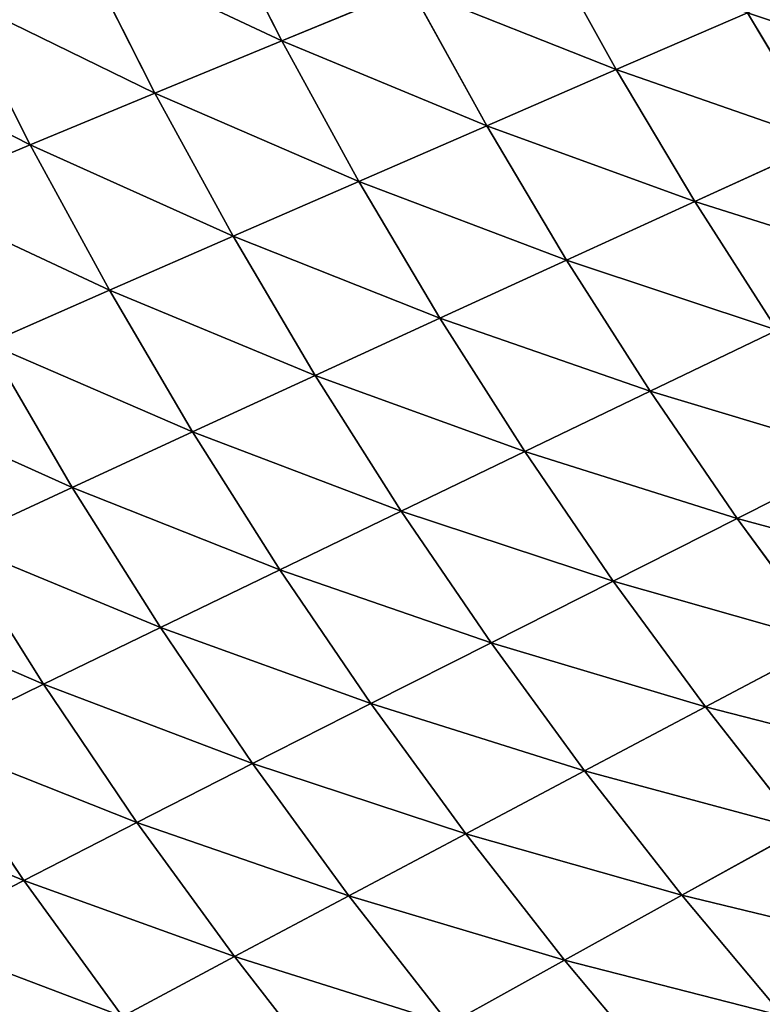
# Model space of a CAD drawing. Extents: x 0 to 500, y 0 to 390.
# Tile 149 of 256: x 68 to 87, y 99 to 123. Entities that reach past the tile are written whole.
import ezdxf

# ---------------------------------------------------------------- set-up
doc = ezdxf.new("R2010")
doc.units = 0
doc.header["$LTSCALE"] = 25.4
doc.layers.get('0').update_dxf_attribs({"linetype": 'CONTINUOUS'})

# ---------------------------------------------------------------- blocks, each defined once
blk = doc.blocks.new('ATLANTA505_-_S_STL')
at = {"color": 0}
for p, q in [((68.386, 61.96, 287.931), (65.636, 64.503, 289.35)), ((68.386, 61.96, 287.931), (65.636, 64.503, 289.35)), ((66.033, 61.914, 284.437), (68.386, 61.96, 287.931)), ((66.033, 61.914, 284.437), (68.386, 61.96, 287.931)), ((68.879, 59.503, 283.044), (66.033, 61.914, 284.437)), ((68.879, 59.503, 283.044), (66.033, 61.914, 284.437)), ((68.386, 61.96, 287.931), (70.843, 62.015, 291.325)), ((68.386, 61.96, 287.931), (70.843, 62.015, 291.325)), ((71.205, 59.547, 286.487), (68.386, 61.96, 287.931)), ((71.205, 59.547, 286.487), (68.386, 61.96, 287.931)), ((73.632, 59.599, 289.832), (70.843, 62.015, 291.325)), ((73.632, 59.599, 289.832), (70.843, 62.015, 291.325)), ((73.632, 59.599, 289.832), (76.16, 59.658, 293.081)), ((73.632, 59.599, 289.832), (76.16, 59.658, 293.081)), ((66.655, 59.466, 279.502), (68.879, 59.503, 283.044)), ((66.655, 59.466, 279.502), (68.879, 59.503, 283.044)), ((66.655, 59.466, 279.502), (69.593, 57.185, 278.138)), ((66.655, 59.466, 279.502), (69.593, 57.185, 278.138)), ((68.879, 59.503, 283.044), (71.205, 59.547, 286.487)), ((68.879, 59.503, 283.044), (71.205, 59.547, 286.487)), ((71.79, 57.219, 281.627), (68.879, 59.503, 283.044)), ((71.79, 57.219, 281.627), (68.879, 59.503, 283.044)), ((71.205, 59.547, 286.487), (73.632, 59.599, 289.832)), ((71.205, 59.547, 286.487), (73.632, 59.599, 289.832)), ((74.087, 57.261, 285.018), (71.205, 59.547, 286.487)), ((74.087, 57.261, 285.018), (71.205, 59.547, 286.487)), ((76.484, 57.31, 288.314), (73.632, 59.599, 289.832)), ((76.484, 57.31, 288.314), (73.632, 59.599, 289.832)), ((67.496, 57.16, 274.552), (69.593, 57.185, 278.138)), ((67.496, 57.16, 274.552), (69.593, 57.185, 278.138)), ((69.593, 57.185, 278.138), (71.79, 57.219, 281.627)), ((69.593, 57.185, 278.138), (71.79, 57.219, 281.627)), ((69.593, 57.185, 278.138), (72.592, 55.029, 276.754)), ((69.593, 57.185, 278.138), (72.592, 55.029, 276.754)), ((71.79, 57.219, 281.627), (74.087, 57.261, 285.018)), ((71.79, 57.219, 281.627), (74.087, 57.261, 285.018)), ((74.762, 55.06, 280.187), (71.79, 57.219, 281.627)), ((74.762, 55.06, 280.187), (71.79, 57.219, 281.627)), ((74.087, 57.261, 285.018), (76.484, 57.31, 288.314)), ((74.087, 57.261, 285.018), (76.484, 57.31, 288.314)), ((77.029, 55.099, 283.525), (74.087, 57.261, 285.018)), ((77.029, 55.099, 283.525), (74.087, 57.261, 285.018)), ((76.484, 57.31, 288.314), (78.978, 57.367, 291.514)), ((76.484, 57.31, 288.314), (78.978, 57.367, 291.514)), ((79.393, 55.146, 286.769), (76.484, 57.31, 288.314)), ((79.393, 55.146, 286.769), (76.484, 57.31, 288.314)), ((78.978, 57.367, 291.514), (81.853, 55.2, 289.92)), ((78.978, 57.367, 291.514), (81.853, 55.2, 289.92)), ((68.547, 54.992, 269.597), (65.5, 57.143, 270.866)), ((68.547, 54.992, 269.597), (65.5, 57.143, 270.866)), ((70.52, 55.006, 273.224), (67.496, 57.16, 274.552)), ((70.52, 55.006, 273.224), (67.496, 57.16, 274.552)), ((81.853, 55.2, 289.92), (84.408, 55.262, 292.979)), ((81.853, 55.2, 289.92), (84.408, 55.262, 292.979)), ((66.674, 54.986, 265.873), (68.547, 54.992, 269.597)), ((66.674, 54.986, 265.873), (68.547, 54.992, 269.597)), ((68.547, 54.992, 269.597), (70.52, 55.006, 273.224)), ((68.547, 54.992, 269.597), (70.52, 55.006, 273.224)), ((71.653, 52.961, 268.31), (68.547, 54.992, 269.597)), ((71.653, 52.961, 268.31), (68.547, 54.992, 269.597)), ((70.52, 55.006, 273.224), (72.592, 55.029, 276.754)), ((70.52, 55.006, 273.224), (72.592, 55.029, 276.754)), ((73.602, 52.973, 271.876), (70.52, 55.006, 273.224)), ((73.602, 52.973, 271.876), (70.52, 55.006, 273.224)), ((72.592, 55.029, 276.754), (74.762, 55.06, 280.187)), ((72.592, 55.029, 276.754), (74.762, 55.06, 280.187)), ((72.592, 55.029, 276.754), (75.647, 52.993, 275.348)), ((72.592, 55.029, 276.754), (75.647, 52.993, 275.348)), ((74.762, 55.06, 280.187), (77.029, 55.099, 283.525)), ((74.762, 55.06, 280.187), (77.029, 55.099, 283.525)), ((77.788, 53.021, 278.725), (74.762, 55.06, 280.187)), ((77.788, 53.021, 278.725), (74.762, 55.06, 280.187)), ((77.029, 55.099, 283.525), (79.393, 55.146, 286.769)), ((77.029, 55.099, 283.525), (79.393, 55.146, 286.769)), ((80.024, 53.058, 282.009), (77.029, 55.099, 283.525)), ((80.024, 53.058, 282.009), (77.029, 55.099, 283.525)), ((79.393, 55.146, 286.769), (81.853, 55.2, 289.92)), ((79.393, 55.146, 286.769), (81.853, 55.2, 289.92)), ((82.354, 53.102, 285.201), (79.393, 55.146, 286.769)), ((82.354, 53.102, 285.201), (79.393, 55.146, 286.769)), ((81.853, 55.2, 289.92), (84.779, 53.153, 288.301)), ((81.853, 55.2, 289.92), (84.779, 53.153, 288.301)), ((75.647, 52.993, 275.348), (77.788, 53.021, 278.725)), ((75.647, 52.993, 275.348), (77.788, 53.021, 278.725)), ((77.788, 53.021, 278.725), (80.024, 53.058, 282.009)), ((77.788, 53.021, 278.725), (80.024, 53.058, 282.009)), ((80.864, 51.101, 277.242), (77.788, 53.021, 278.725)), ((80.864, 51.101, 277.242), (77.788, 53.021, 278.725)), ((80.024, 53.058, 282.009), (82.354, 53.102, 285.201)), ((80.024, 53.058, 282.009), (82.354, 53.102, 285.201)), ((83.068, 51.134, 280.47), (80.024, 53.058, 282.009)), ((83.068, 51.134, 280.47), (80.024, 53.058, 282.009)), ((82.354, 53.102, 285.201), (84.779, 53.153, 288.301)), ((82.354, 53.102, 285.201), (84.779, 53.153, 288.301)), ((85.364, 51.175, 283.609), (82.354, 53.102, 285.201)), ((85.364, 51.175, 283.609), (82.354, 53.102, 285.201)), ((84.779, 53.153, 288.301), (87.296, 53.212, 291.312)), ((84.779, 53.153, 288.301), (87.296, 53.212, 291.312)), ((84.779, 53.153, 288.301), (87.751, 51.224, 286.658)), ((84.779, 53.153, 288.301), (87.751, 51.224, 286.658)), ((69.801, 52.958, 264.647), (71.653, 52.961, 268.31)), ((69.801, 52.958, 264.647), (71.653, 52.961, 268.31)), ((71.653, 52.961, 268.31), (73.602, 52.973, 271.876)), ((71.653, 52.961, 268.31), (73.602, 52.973, 271.876)), ((74.812, 51.048, 267.005), (71.653, 52.961, 268.31)), ((74.812, 51.048, 267.005), (71.653, 52.961, 268.31)), ((73.602, 52.973, 271.876), (75.647, 52.993, 275.348)), ((73.602, 52.973, 271.876), (75.647, 52.993, 275.348)), ((76.735, 51.057, 270.51), (73.602, 52.973, 271.876)), ((76.735, 51.057, 270.51), (73.602, 52.973, 271.876)), ((75.647, 52.993, 275.348), (78.753, 51.075, 273.922)), ((75.647, 52.993, 275.348), (78.753, 51.075, 273.922)), ((72.983, 51.047, 263.406), (74.812, 51.048, 267.005)), ((72.983, 51.047, 263.406), (74.812, 51.048, 267.005)), ((74.812, 51.048, 267.005), (76.735, 51.057, 270.51)), ((74.812, 51.048, 267.005), (76.735, 51.057, 270.51)), ((78.019, 49.248, 265.683), (74.812, 51.048, 267.005)), ((78.019, 49.248, 265.683), (74.812, 51.048, 267.005)), ((76.735, 51.057, 270.51), (78.753, 51.075, 273.922)), ((76.735, 51.057, 270.51), (78.753, 51.075, 273.922)), ((79.917, 49.255, 269.125), (76.735, 51.057, 270.51)), ((79.917, 49.255, 269.125), (76.735, 51.057, 270.51)), ((78.753, 51.075, 273.922), (80.864, 51.101, 277.242)), ((78.753, 51.075, 273.922), (80.864, 51.101, 277.242)), ((78.753, 51.075, 273.922), (81.906, 49.27, 272.477)), ((78.753, 51.075, 273.922), (81.906, 49.27, 272.477)), ((80.864, 51.101, 277.242), (83.068, 51.134, 280.47)), ((80.864, 51.101, 277.242), (83.068, 51.134, 280.47)), ((83.986, 49.293, 275.738), (80.864, 51.101, 277.242)), ((83.986, 49.293, 275.738), (80.864, 51.101, 277.242)), ((83.068, 51.134, 280.47), (85.364, 51.175, 283.609)), ((83.068, 51.134, 280.47), (85.364, 51.175, 283.609)), ((86.156, 49.324, 278.911), (83.068, 51.134, 280.47)), ((86.156, 49.324, 278.911), (83.068, 51.134, 280.47)), ((85.364, 51.175, 283.609), (87.751, 51.224, 286.658)), ((85.364, 51.175, 283.609), (87.751, 51.224, 286.658)), ((88.416, 49.362, 281.995), (85.364, 51.175, 283.609)), ((88.416, 49.362, 281.995), (85.364, 51.175, 283.609)), ((86.156, 49.324, 278.911), (88.416, 49.362, 281.995)), ((86.156, 49.324, 278.911), (88.416, 49.362, 281.995)), ((78.019, 49.248, 265.683), (79.917, 49.255, 269.125)), ((78.019, 49.248, 265.683), (79.917, 49.255, 269.125)), ((79.917, 49.255, 269.125), (81.906, 49.27, 272.477)), ((79.917, 49.255, 269.125), (81.906, 49.27, 272.477)), ((83.143, 47.56, 267.723), (79.917, 49.255, 269.125)), ((83.143, 47.56, 267.723), (79.917, 49.255, 269.125)), ((81.906, 49.27, 272.477), (83.986, 49.293, 275.738)), ((81.906, 49.27, 272.477), (83.986, 49.293, 275.738)), ((81.906, 49.27, 272.477), (85.102, 47.574, 271.014)), ((81.906, 49.27, 272.477), (85.102, 47.574, 271.014)), ((83.986, 49.293, 275.738), (86.156, 49.324, 278.911)), ((83.986, 49.293, 275.738), (86.156, 49.324, 278.911)), ((87.15, 47.594, 274.216), (83.986, 49.293, 275.738)), ((87.15, 47.594, 274.216), (83.986, 49.293, 275.738)), ((89.286, 47.622, 277.33), (86.156, 49.324, 278.911)), ((89.286, 47.622, 277.33), (86.156, 49.324, 278.911)), ((81.273, 47.555, 264.344), (83.143, 47.56, 267.723)), ((81.273, 47.555, 264.344), (83.143, 47.56, 267.723)), ((83.143, 47.56, 267.723), (85.102, 47.574, 271.014)), ((83.143, 47.56, 267.723), (85.102, 47.574, 271.014)), ((86.411, 45.97, 266.305), (83.143, 47.56, 267.723)), ((86.411, 45.97, 266.305), (83.143, 47.56, 267.723)), ((85.102, 47.574, 271.014), (87.15, 47.594, 274.216)), ((85.102, 47.574, 271.014), (87.15, 47.594, 274.216)), ((85.102, 47.574, 271.014), (88.339, 45.981, 269.533)), ((85.102, 47.574, 271.014), (88.339, 45.981, 269.533)), ((86.411, 45.97, 266.305), (88.339, 45.981, 269.533)), ((86.411, 45.97, 266.305), (88.339, 45.981, 269.533))]:
    blk.add_line(p, q, dxfattribs=at)
mesh = blk.add_polyface(dxfattribs=at)
corners = [(65.636, 64.503, 289.35), (70.843, 62.015, 291.325), (68.386, 61.96, 287.931), (68.122, 64.559, 292.791)]
mesh.append_faces([[corners[k] for k in face] for face in [(0, 1, 2), (1, 0, 3)]], dxfattribs={"vtx0": -1, "color": 0})
mesh = blk.add_polyface(dxfattribs=at)
corners = [(63.256, 64.454, 285.807), (68.386, 61.96, 287.931), (66.033, 61.914, 284.437), (65.636, 64.503, 289.35)]
mesh.append_faces([[corners[k] for k in face] for face in [(0, 1, 2), (1, 0, 3)]], dxfattribs={"vtx0": -1, "color": 0})
mesh = blk.add_polyface(dxfattribs=at)
corners = [(63.783, 61.875, 280.843), (68.879, 59.503, 283.044), (66.655, 59.466, 279.502), (66.033, 61.914, 284.437)]
mesh.append_faces([[corners[k] for k in face] for face in [(0, 1, 2), (1, 0, 3)]], dxfattribs={"vtx0": -1, "color": 0})
mesh = blk.add_polyface(dxfattribs=at)
corners = [(66.033, 61.914, 284.437), (71.205, 59.547, 286.487), (68.879, 59.503, 283.044), (68.386, 61.96, 287.931)]
mesh.append_faces([[corners[k] for k in face] for face in [(0, 1, 2), (1, 0, 3)]], dxfattribs={"vtx0": -1, "color": 0})
mesh = blk.add_polyface(dxfattribs=at)
corners = [(68.386, 61.96, 287.931), (73.632, 59.599, 289.832), (71.205, 59.547, 286.487), (70.843, 62.015, 291.325)]
mesh.append_faces([[corners[k] for k in face] for face in [(0, 1, 2), (1, 0, 3)]], dxfattribs={"vtx0": -1, "color": 0})
mesh = blk.add_polyface(dxfattribs=at)
corners = [(70.843, 62.015, 291.325), (76.16, 59.658, 293.081), (73.632, 59.599, 289.832), (73.403, 62.076, 294.62)]
mesh.append_faces([[corners[k] for k in face] for face in [(0, 1, 2), (1, 0, 3)]], dxfattribs={"vtx0": -1, "color": 0})
mesh = blk.add_polyface(dxfattribs=at)
corners = [(73.632, 59.599, 289.832), (78.978, 57.367, 291.514), (76.484, 57.31, 288.314), (76.16, 59.658, 293.081)]
mesh.append_faces([[corners[k] for k in face] for face in [(0, 1, 2), (1, 0, 3)]], dxfattribs={"vtx0": -1, "color": 0})
mesh = blk.add_polyface(dxfattribs=at)
corners = [(64.534, 59.438, 275.86), (69.593, 57.185, 278.138), (67.496, 57.16, 274.552), (66.655, 59.466, 279.502)]
mesh.append_faces([[corners[k] for k in face] for face in [(0, 1, 2), (1, 0, 3)]], dxfattribs={"vtx0": -1, "color": 0})
mesh = blk.add_polyface(dxfattribs=at)
corners = [(66.655, 59.466, 279.502), (71.79, 57.219, 281.627), (69.593, 57.185, 278.138), (68.879, 59.503, 283.044)]
mesh.append_faces([[corners[k] for k in face] for face in [(0, 1, 2), (1, 0, 3)]], dxfattribs={"vtx0": -1, "color": 0})
mesh = blk.add_polyface(dxfattribs=at)
corners = [(68.879, 59.503, 283.044), (74.087, 57.261, 285.018), (71.79, 57.219, 281.627), (71.205, 59.547, 286.487)]
mesh.append_faces([[corners[k] for k in face] for face in [(0, 1, 2), (1, 0, 3)]], dxfattribs={"vtx0": -1, "color": 0})
mesh = blk.add_polyface(dxfattribs=at)
corners = [(71.205, 59.547, 286.487), (76.484, 57.31, 288.314), (74.087, 57.261, 285.018), (73.632, 59.599, 289.832)]
mesh.append_faces([[corners[k] for k in face] for face in [(0, 1, 2), (1, 0, 3)]], dxfattribs={"vtx0": -1, "color": 0})
mesh = blk.add_polyface(dxfattribs=at)
corners = [(78.978, 57.367, 291.514), (84.408, 55.262, 292.979), (81.853, 55.2, 289.92), (81.57, 57.432, 294.62)]
mesh.append_faces([[corners[k] for k in face] for face in [(0, 1, 2), (1, 0, 3)]], dxfattribs={"vtx0": -1, "color": 0})
mesh = blk.add_polyface(dxfattribs=at)
corners = [(67.496, 57.16, 274.552), (72.592, 55.029, 276.754), (70.52, 55.006, 273.224), (69.593, 57.185, 278.138)]
mesh.append_faces([[corners[k] for k in face] for face in [(0, 1, 2), (1, 0, 3)]], dxfattribs={"vtx0": -1, "color": 0})
mesh = blk.add_polyface(dxfattribs=at)
corners = [(69.593, 57.185, 278.138), (74.762, 55.06, 280.187), (72.592, 55.029, 276.754), (71.79, 57.219, 281.627)]
mesh.append_faces([[corners[k] for k in face] for face in [(0, 1, 2), (1, 0, 3)]], dxfattribs={"vtx0": -1, "color": 0})
mesh = blk.add_polyface(dxfattribs=at)
corners = [(71.79, 57.219, 281.627), (77.029, 55.099, 283.525), (74.762, 55.06, 280.187), (74.087, 57.261, 285.018)]
mesh.append_faces([[corners[k] for k in face] for face in [(0, 1, 2), (1, 0, 3)]], dxfattribs={"vtx0": -1, "color": 0})
mesh = blk.add_polyface(dxfattribs=at)
corners = [(74.087, 57.261, 285.018), (79.393, 55.146, 286.769), (77.029, 55.099, 283.525), (76.484, 57.31, 288.314)]
mesh.append_faces([[corners[k] for k in face] for face in [(0, 1, 2), (1, 0, 3)]], dxfattribs={"vtx0": -1, "color": 0})
mesh = blk.add_polyface(dxfattribs=at)
corners = [(76.484, 57.31, 288.314), (81.853, 55.2, 289.92), (79.393, 55.146, 286.769), (78.978, 57.367, 291.514)]
mesh.append_faces([[corners[k] for k in face] for face in [(0, 1, 2), (1, 0, 3)]], dxfattribs={"vtx0": -1, "color": 0})
mesh = blk.add_polyface(dxfattribs=at)
corners = [(63.606, 57.135, 267.081), (68.547, 54.992, 269.597), (66.674, 54.986, 265.873), (65.5, 57.143, 270.866)]
mesh.append_faces([[corners[k] for k in face] for face in [(0, 1, 2), (1, 0, 3)]], dxfattribs={"vtx0": -1, "color": 0})
mesh = blk.add_polyface(dxfattribs=at)
corners = [(65.5, 57.143, 270.866), (70.52, 55.006, 273.224), (68.547, 54.992, 269.597), (67.496, 57.16, 274.552)]
mesh.append_faces([[corners[k] for k in face] for face in [(0, 1, 2), (1, 0, 3)]], dxfattribs={"vtx0": -1, "color": 0})
mesh = blk.add_polyface(dxfattribs=at)
corners = [(81.853, 55.2, 289.92), (87.296, 53.212, 291.312), (84.779, 53.153, 288.301), (84.408, 55.262, 292.979)]
mesh.append_faces([[corners[k] for k in face] for face in [(0, 1, 2), (1, 0, 3)]], dxfattribs={"vtx0": -1, "color": 0})
mesh = blk.add_polyface(dxfattribs=at)
corners = [(66.674, 54.986, 265.873), (71.653, 52.961, 268.31), (69.801, 52.958, 264.647), (68.547, 54.992, 269.597)]
mesh.append_faces([[corners[k] for k in face] for face in [(0, 1, 2), (1, 0, 3)]], dxfattribs={"vtx0": -1, "color": 0})
mesh = blk.add_polyface(dxfattribs=at)
corners = [(68.547, 54.992, 269.597), (73.602, 52.973, 271.876), (71.653, 52.961, 268.31), (70.52, 55.006, 273.224)]
mesh.append_faces([[corners[k] for k in face] for face in [(0, 1, 2), (1, 0, 3)]], dxfattribs={"vtx0": -1, "color": 0})
mesh = blk.add_polyface(dxfattribs=at)
corners = [(70.52, 55.006, 273.224), (75.647, 52.993, 275.348), (73.602, 52.973, 271.876), (72.592, 55.029, 276.754)]
mesh.append_faces([[corners[k] for k in face] for face in [(0, 1, 2), (1, 0, 3)]], dxfattribs={"vtx0": -1, "color": 0})
mesh = blk.add_polyface(dxfattribs=at)
corners = [(72.592, 55.029, 276.754), (77.788, 53.021, 278.725), (75.647, 52.993, 275.348), (74.762, 55.06, 280.187)]
mesh.append_faces([[corners[k] for k in face] for face in [(0, 1, 2), (1, 0, 3)]], dxfattribs={"vtx0": -1, "color": 0})
mesh = blk.add_polyface(dxfattribs=at)
corners = [(74.762, 55.06, 280.187), (80.024, 53.058, 282.009), (77.788, 53.021, 278.725), (77.029, 55.099, 283.525)]
mesh.append_faces([[corners[k] for k in face] for face in [(0, 1, 2), (1, 0, 3)]], dxfattribs={"vtx0": -1, "color": 0})
mesh = blk.add_polyface(dxfattribs=at)
corners = [(77.029, 55.099, 283.525), (82.354, 53.102, 285.201), (80.024, 53.058, 282.009), (79.393, 55.146, 286.769)]
mesh.append_faces([[corners[k] for k in face] for face in [(0, 1, 2), (1, 0, 3)]], dxfattribs={"vtx0": -1, "color": 0})
mesh = blk.add_polyface(dxfattribs=at)
corners = [(79.393, 55.146, 286.769), (84.779, 53.153, 288.301), (82.354, 53.102, 285.201), (81.853, 55.2, 289.92)]
mesh.append_faces([[corners[k] for k in face] for face in [(0, 1, 2), (1, 0, 3)]], dxfattribs={"vtx0": -1, "color": 0})
mesh = blk.add_polyface(dxfattribs=at)
corners = [(75.647, 52.993, 275.348), (80.864, 51.101, 277.242), (78.753, 51.075, 273.922), (77.788, 53.021, 278.725)]
mesh.append_faces([[corners[k] for k in face] for face in [(0, 1, 2), (1, 0, 3)]], dxfattribs={"vtx0": -1, "color": 0})
mesh = blk.add_polyface(dxfattribs=at)
corners = [(77.788, 53.021, 278.725), (83.068, 51.134, 280.47), (80.864, 51.101, 277.242), (80.024, 53.058, 282.009)]
mesh.append_faces([[corners[k] for k in face] for face in [(0, 1, 2), (1, 0, 3)]], dxfattribs={"vtx0": -1, "color": 0})
mesh = blk.add_polyface(dxfattribs=at)
corners = [(80.024, 53.058, 282.009), (85.364, 51.175, 283.609), (83.068, 51.134, 280.47), (82.354, 53.102, 285.201)]
mesh.append_faces([[corners[k] for k in face] for face in [(0, 1, 2), (1, 0, 3)]], dxfattribs={"vtx0": -1, "color": 0})
mesh = blk.add_polyface(dxfattribs=at)
corners = [(82.354, 53.102, 285.201), (87.751, 51.224, 286.658), (85.364, 51.175, 283.609), (84.779, 53.153, 288.301)]
mesh.append_faces([[corners[k] for k in face] for face in [(0, 1, 2), (1, 0, 3)]], dxfattribs={"vtx0": -1, "color": 0})
mesh = blk.add_polyface(dxfattribs=at)
corners = [(84.779, 53.153, 288.301), (90.229, 51.28, 289.619), (87.751, 51.224, 286.658), (87.296, 53.212, 291.312)]
mesh.append_faces([[corners[k] for k in face] for face in [(0, 1, 2), (1, 0, 3)]], dxfattribs={"vtx0": -1, "color": 0})
mesh = blk.add_polyface(dxfattribs=at)
corners = [(69.801, 52.958, 264.647), (74.812, 51.048, 267.005), (72.983, 51.047, 263.406), (71.653, 52.961, 268.31)]
mesh.append_faces([[corners[k] for k in face] for face in [(0, 1, 2), (1, 0, 3)]], dxfattribs={"vtx0": -1, "color": 0})
mesh = blk.add_polyface(dxfattribs=at)
corners = [(71.653, 52.961, 268.31), (76.735, 51.057, 270.51), (74.812, 51.048, 267.005), (73.602, 52.973, 271.876)]
mesh.append_faces([[corners[k] for k in face] for face in [(0, 1, 2), (1, 0, 3)]], dxfattribs={"vtx0": -1, "color": 0})
mesh = blk.add_polyface(dxfattribs=at)
corners = [(73.602, 52.973, 271.876), (78.753, 51.075, 273.922), (76.735, 51.057, 270.51), (75.647, 52.993, 275.348)]
mesh.append_faces([[corners[k] for k in face] for face in [(0, 1, 2), (1, 0, 3)]], dxfattribs={"vtx0": -1, "color": 0})
mesh = blk.add_polyface(dxfattribs=at)
corners = [(72.983, 51.047, 263.406), (78.019, 49.248, 265.683), (76.214, 49.249, 262.148), (74.812, 51.048, 267.005)]
mesh.append_faces([[corners[k] for k in face] for face in [(0, 1, 2), (1, 0, 3)]], dxfattribs={"vtx0": -1, "color": 0})
mesh = blk.add_polyface(dxfattribs=at)
corners = [(74.812, 51.048, 267.005), (79.917, 49.255, 269.125), (78.019, 49.248, 265.683), (76.735, 51.057, 270.51)]
mesh.append_faces([[corners[k] for k in face] for face in [(0, 1, 2), (1, 0, 3)]], dxfattribs={"vtx0": -1, "color": 0})
mesh = blk.add_polyface(dxfattribs=at)
corners = [(76.735, 51.057, 270.51), (81.906, 49.27, 272.477), (79.917, 49.255, 269.125), (78.753, 51.075, 273.922)]
mesh.append_faces([[corners[k] for k in face] for face in [(0, 1, 2), (1, 0, 3)]], dxfattribs={"vtx0": -1, "color": 0})
mesh = blk.add_polyface(dxfattribs=at)
corners = [(78.753, 51.075, 273.922), (83.986, 49.293, 275.738), (81.906, 49.27, 272.477), (80.864, 51.101, 277.242)]
mesh.append_faces([[corners[k] for k in face] for face in [(0, 1, 2), (1, 0, 3)]], dxfattribs={"vtx0": -1, "color": 0})
mesh = blk.add_polyface(dxfattribs=at)
corners = [(80.864, 51.101, 277.242), (86.156, 49.324, 278.911), (83.986, 49.293, 275.738), (83.068, 51.134, 280.47)]
mesh.append_faces([[corners[k] for k in face] for face in [(0, 1, 2), (1, 0, 3)]], dxfattribs={"vtx0": -1, "color": 0})
mesh = blk.add_polyface(dxfattribs=at)
corners = [(83.068, 51.134, 280.47), (88.416, 49.362, 281.995), (86.156, 49.324, 278.911), (85.364, 51.175, 283.609)]
mesh.append_faces([[corners[k] for k in face] for face in [(0, 1, 2), (1, 0, 3)]], dxfattribs={"vtx0": -1, "color": 0})
mesh = blk.add_polyface(dxfattribs=at)
corners = [(85.364, 51.175, 283.609), (90.766, 49.408, 284.991), (88.416, 49.362, 281.995), (87.751, 51.224, 286.658)]
mesh.append_faces([[corners[k] for k in face] for face in [(0, 1, 2), (1, 0, 3)]], dxfattribs={"vtx0": -1, "color": 0})
mesh = blk.add_polyface(dxfattribs=at)
corners = [(86.156, 49.324, 278.911), (91.51, 47.658, 280.359), (89.286, 47.622, 277.33), (88.416, 49.362, 281.995)]
mesh.append_faces([[corners[k] for k in face] for face in [(0, 1, 2), (1, 0, 3)]], dxfattribs={"vtx0": -1, "color": 0})
mesh = blk.add_polyface(dxfattribs=at)
corners = [(78.019, 49.248, 265.683), (83.143, 47.56, 267.723), (81.273, 47.555, 264.344), (79.917, 49.255, 269.125)]
mesh.append_faces([[corners[k] for k in face] for face in [(0, 1, 2), (1, 0, 3)]], dxfattribs={"vtx0": -1, "color": 0})
mesh = blk.add_polyface(dxfattribs=at)
corners = [(79.917, 49.255, 269.125), (85.102, 47.574, 271.014), (83.143, 47.56, 267.723), (81.906, 49.27, 272.477)]
mesh.append_faces([[corners[k] for k in face] for face in [(0, 1, 2), (1, 0, 3)]], dxfattribs={"vtx0": -1, "color": 0})
mesh = blk.add_polyface(dxfattribs=at)
corners = [(81.906, 49.27, 272.477), (87.15, 47.594, 274.216), (85.102, 47.574, 271.014), (83.986, 49.293, 275.738)]
mesh.append_faces([[corners[k] for k in face] for face in [(0, 1, 2), (1, 0, 3)]], dxfattribs={"vtx0": -1, "color": 0})
mesh = blk.add_polyface(dxfattribs=at)
corners = [(83.986, 49.293, 275.738), (89.286, 47.622, 277.33), (87.15, 47.594, 274.216), (86.156, 49.324, 278.911)]
mesh.append_faces([[corners[k] for k in face] for face in [(0, 1, 2), (1, 0, 3)]], dxfattribs={"vtx0": -1, "color": 0})
mesh = blk.add_polyface(dxfattribs=at)
corners = [(81.273, 47.555, 264.344), (86.411, 45.97, 266.305), (84.569, 45.966, 262.99), (83.143, 47.56, 267.723)]
mesh.append_faces([[corners[k] for k in face] for face in [(0, 1, 2), (1, 0, 3)]], dxfattribs={"vtx0": -1, "color": 0})
mesh = blk.add_polyface(dxfattribs=at)
corners = [(83.143, 47.56, 267.723), (88.339, 45.981, 269.533), (86.411, 45.97, 266.305), (85.102, 47.574, 271.014)]
mesh.append_faces([[corners[k] for k in face] for face in [(0, 1, 2), (1, 0, 3)]], dxfattribs={"vtx0": -1, "color": 0})
mesh = blk.add_polyface(dxfattribs=at)
corners = [(85.102, 47.574, 271.014), (90.354, 45.999, 272.674), (88.339, 45.981, 269.533), (87.15, 47.594, 274.216)]
mesh.append_faces([[corners[k] for k in face] for face in [(0, 1, 2), (1, 0, 3)]], dxfattribs={"vtx0": -1, "color": 0})
mesh = blk.add_polyface(dxfattribs=at)
corners = [(86.411, 45.97, 266.305), (91.614, 44.487, 268.035), (89.717, 44.477, 264.87), (88.339, 45.981, 269.533)]
mesh.append_faces([[corners[k] for k in face] for face in [(0, 1, 2), (1, 0, 3)]], dxfattribs={"vtx0": -1, "color": 0})

msp = doc.modelspace()

# ---------------------------------------------------------------- block references
at = {"color": 254, "extrusion": (0, -1, 1.11022e-16)}
msp.add_blockref('ATLANTA505_-_S_STL', (-0.149, -0.01, -389.852), dxfattribs=at)

doc.saveas('drawing.dxf')
